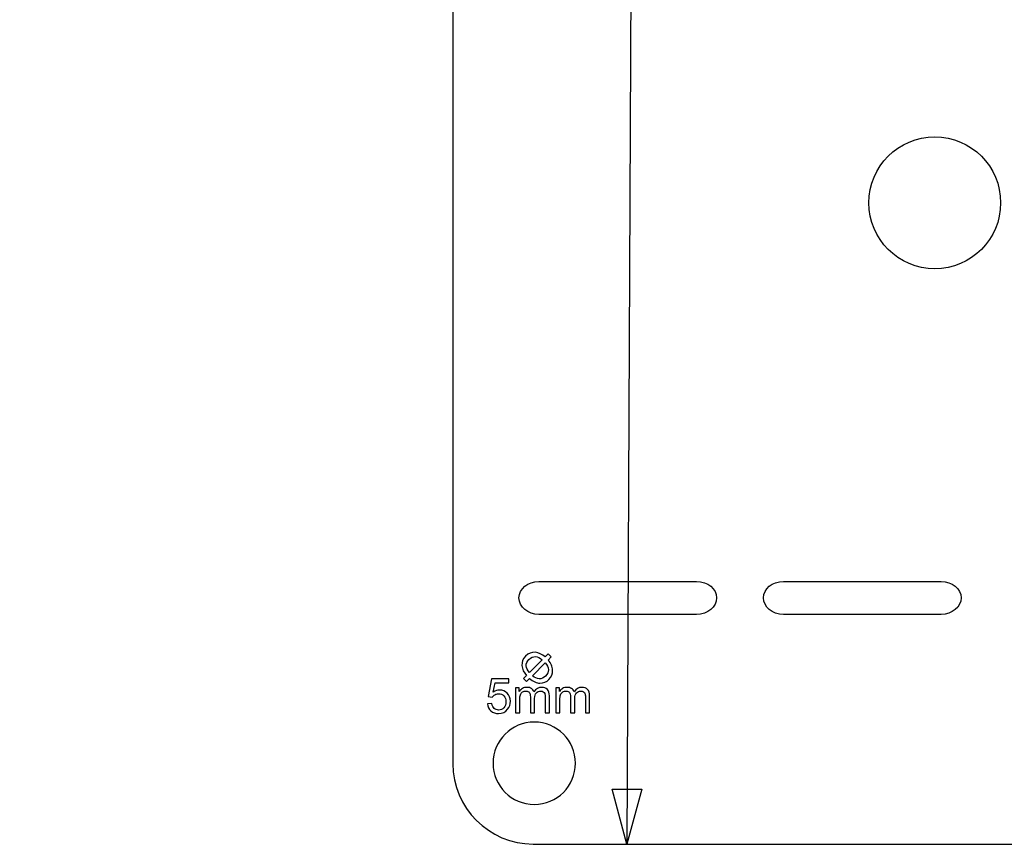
# Model space of a CAD drawing. Header units: centimetres. Extents: x -5.6 to 5.4, y -8.3 to 8.9.
# Tile 1 of 12: x -5.6 to 0.4, y -8.3 to -3.3. Entities that reach past the tile are written whole.
import ezdxf

# ---------------------------------------------------------------- set-up
doc = ezdxf.new("R2010")
doc.units = ezdxf.units.CM
doc.header["$MEASUREMENT"] = 0
doc.layers.add('layer 1', color=7, linetype='Continuous')

msp = doc.modelspace()

# ---------------------------------------------------------------- linework, layer by layer
at = {"layer": 'layer 1', "color": 250, "lineweight": 25}
for points, knots in [([(-0.11947, 6.40775), (-0.11947, 6.40775), (-0.11947, 6.4077), (-0.11947, 6.4077), (-0.11947, 6.4077), (-0.37717, 6.40958), (-0.63106, 6.28714), (-0.78708, 6.05816), (-0.78708, 6.05816), (-0.88115, 5.92009), (-0.92613, 5.76308), (-0.92599, 5.60775), (-0.92599, 5.60775), (-0.92599, 5.60775), (-0.92602, 5.60775), (-0.92602, 5.60775), (-0.92602, 5.60775), (-0.92602, 5.60775), (-0.92602, 0.2074), (-0.92602, 0.2074), (-0.92602, 0.2074), (-0.92602, 0.2074), (-0.92602, 0.20352), (-0.92602, 0.20352), (-0.92602, 0.20352), (-0.92602, 0.20352), (-0.92599, 0.20352), (-0.92599, 0.20352), (-0.92599, 0.20352), (-0.92575, -0.05192), (-0.80348, -0.30283), (-0.57644, -0.45753), (-0.57644, -0.45753), (-0.43643, -0.55293), (-0.27694, -0.59781), (-0.11947, -0.59638), (-0.11947, -0.59638), (-0.11947, -0.59638), (-0.11947, -0.59648), (-0.11947, -0.59648), (-0.11947, -0.59648), (-0.11947, -0.59648), (5.17297, -0.59648), (5.17297, -0.59648), (5.17297, -0.59648), (5.32198, -0.59648), (5.44396, -0.71845), (5.44396, -0.86746), (5.44396, -0.86746), (5.44396, -0.86746), (5.44396, -2.32555), (5.44396, -2.32555), (5.44396, -2.32555), (5.44396, -2.47454), (5.32204, -2.59648), (5.17302, -2.59648), (5.17302, -2.59648), (5.17302, -2.59648), (3.57397, -2.59648), (3.57397, -2.59648), (3.57397, -2.59648), (3.57397, -2.59648), (3.57397, -6.29214), (3.57397, -6.29214), (3.57397, -6.29214), (3.57397, -6.29214), (3.57396, -6.29214), (3.57396, -6.29214), (3.57396, -6.29214), (3.57396, -6.29214), (3.57396, -7.80077), (3.57396, -7.80077), (3.57396, -7.80077), (3.57396, -8.06887), (3.35461, -8.28822), (3.08651, -8.28822), (3.08651, -8.28822), (3.08651, -8.28822), (-2.43858, -8.28822), (-2.43858, -8.28822), (-2.43858, -8.28822), (-2.70668, -8.28822), (-2.92603, -8.06887), (-2.92603, -7.80077), (-2.92603, -7.80077), (-2.92603, -7.80077), (-2.92603, -6.29214), (-2.92603, -6.29214), (-2.92603, -6.29214), (-2.92603, -6.29214), (-2.92603, -2.59648), (-2.92603, -2.59648), (-2.92603, -2.59648), (-2.92603, -2.59648), (-5.28506, -2.59648), (-5.28506, -2.59648), (-5.28506, -2.59648), (-5.4341, -2.59648), (-5.55604, -2.47454), (-5.55604, -2.3255), (-5.55604, -2.3255), (-5.55604, -2.3255), (-5.55604, -0.86746), (-5.55604, -0.86746), (-5.55604, -0.86746), (-5.55604, -0.71842), (-5.43407, -0.59648), (-5.28506, -0.59648), (-5.28506, -0.59648), (-5.28506, -0.59648), (-2.92604, -0.59648), (-2.92604, -0.59648), (-2.92604, -0.59648), (-2.92604, -0.59648), (-2.92604, 6.40775), (-2.92604, 6.40775), (-2.92604, 6.40775), (-2.92604, 6.40775), (-5.28506, 6.40775), (-5.28506, 6.40775), (-5.28506, 6.40775), (-5.43407, 6.40775), (-5.55604, 6.52969), (-5.55604, 6.67873), (-5.55604, 6.67873), (-5.55604, 6.67873), (-5.55604, 8.13677), (-5.55604, 8.13677), (-5.55604, 8.13677), (-5.55604, 8.28581), (-5.4341, 8.40775), (-5.28506, 8.40775), (-5.28506, 8.40775), (-5.28506, 8.40775), (5.17302, 8.40775), (5.17302, 8.40775), (5.17302, 8.40775), (5.32204, 8.40775), (5.44396, 8.28581), (5.44396, 8.13682), (5.44396, 8.13682), (5.44396, 8.13682), (5.44396, 6.67873), (5.44396, 6.67873), (5.44396, 6.67873), (5.44396, 6.52972), (5.32198, 6.40775), (5.17297, 6.40775), (5.17297, 6.40775), (5.17297, 6.40775), (-0.11947, 6.40775), (-0.11947, 6.40775)], [0, 0, 0, 0, 0.025641, 0.025641, 0.025641, 0.025641, 0.0512821, 0.0512821, 0.0512821, 0.0512821, 0.0769231, 0.0769231, 0.0769231, 0.0769231, 0.1025641, 0.1025641, 0.1025641, 0.1025641, 0.1282051, 0.1282051, 0.1282051, 0.1282051, 0.1538462, 0.1538462, 0.1538462, 0.1538462, 0.1794872, 0.1794872, 0.1794872, 0.1794872, 0.2051282, 0.2051282, 0.2051282, 0.2051282, 0.2307692, 0.2307692, 0.2307692, 0.2307692, 0.2564103, 0.2564103, 0.2564103, 0.2564103, 0.2820513, 0.2820513, 0.2820513, 0.2820513, 0.3076923, 0.3076923, 0.3076923, 0.3076923, 0.3333333, 0.3333333, 0.3333333, 0.3333333, 0.3589744, 0.3589744, 0.3589744, 0.3589744, 0.3846154, 0.3846154, 0.3846154, 0.3846154, 0.4102564, 0.4102564, 0.4102564, 0.4102564, 0.4358974, 0.4358974, 0.4358974, 0.4358974, 0.4615385, 0.4615385, 0.4615385, 0.4615385, 0.4871795, 0.4871795, 0.4871795, 0.4871795, 0.5128205, 0.5128205, 0.5128205, 0.5128205, 0.5384615, 0.5384615, 0.5384615, 0.5384615, 0.5641026, 0.5641026, 0.5641026, 0.5641026, 0.5897436, 0.5897436, 0.5897436, 0.5897436, 0.6153846, 0.6153846, 0.6153846, 0.6153846, 0.6410256, 0.6410256, 0.6410256, 0.6410256, 0.6666667, 0.6666667, 0.6666667, 0.6666667, 0.6923077, 0.6923077, 0.6923077, 0.6923077, 0.7179487, 0.7179487, 0.7179487, 0.7179487, 0.7435897, 0.7435897, 0.7435897, 0.7435897, 0.7692308, 0.7692308, 0.7692308, 0.7692308, 0.7948718, 0.7948718, 0.7948718, 0.7948718, 0.8205128, 0.8205128, 0.8205128, 0.8205128, 0.8461538, 0.8461538, 0.8461538, 0.8461538, 0.8717949, 0.8717949, 0.8717949, 0.8717949, 0.8974359, 0.8974359, 0.8974359, 0.8974359, 0.9230769, 0.9230769, 0.9230769, 0.9230769, 0.9487179, 0.9487179, 0.9487179, 0.9487179, 1, 1, 1, 1]), ([(0.4, -4.39648), (0.4, -4.17557), (0.22091, -3.99648), (0, -3.99648), (0, -3.99648), (-0.22091, -3.99648), (-0.4, -4.17557), (-0.4, -4.39648), (-0.4, -4.39648), (-0.4, -4.61739), (-0.22091, -4.79648), (0, -4.79648), (0, -4.79648), (0.22091, -4.79648), (0.4, -4.61739), (0.4, -4.39648)], [0, 0, 0, 0, 0.2, 0.2, 0.2, 0.2, 0.4, 0.4, 0.4, 0.4, 0.6, 0.6, 0.6, 0.6, 1, 1, 1, 1]), ([(-2.52486, -6.79426), (-2.52486, -6.79426), (-2.52486, -6.79427), (-2.52486, -6.79427), (-2.52486, -6.79427), (-2.52486, -6.84927), (-2.47041, -6.89427), (-2.40383, -6.89427), (-2.40383, -6.89427), (-2.40383, -6.89427), (-1.44587, -6.89427), (-1.44587, -6.89427), (-1.44587, -6.89427), (-1.37929, -6.89427), (-1.32486, -6.84927), (-1.32486, -6.79427), (-1.32486, -6.79427), (-1.32486, -6.79427), (-1.32486, -6.79426), (-1.32486, -6.79426), (-1.32486, -6.79426), (-1.32486, -6.73926), (-1.37929, -6.69427), (-1.44587, -6.69427), (-1.44587, -6.69427), (-1.44587, -6.69427), (-2.40383, -6.69427), (-2.40383, -6.69427), (-2.40383, -6.69427), (-2.47041, -6.69427), (-2.52486, -6.73926), (-2.52486, -6.79426)], [0, 0, 0, 0, 0.1111111, 0.1111111, 0.1111111, 0.1111111, 0.2222222, 0.2222222, 0.2222222, 0.2222222, 0.3333333, 0.3333333, 0.3333333, 0.3333333, 0.4444444, 0.4444444, 0.4444444, 0.4444444, 0.5555556, 0.5555556, 0.5555556, 0.5555556, 0.6666667, 0.6666667, 0.6666667, 0.6666667, 0.7777778, 0.7777778, 0.7777778, 0.7777778, 1, 1, 1, 1]), ([(-1.04032, -6.79426), (-1.04032, -6.79426), (-1.04032, -6.79426), (-1.04032, -6.79427), (-1.04032, -6.79427), (-1.04032, -6.84927), (-0.98587, -6.89427), (-0.91929, -6.89427), (-0.91929, -6.89427), (-0.59997, -6.89427), (-0.28064, -6.89427), (0.03867, -6.89427), (0.03867, -6.89427), (0.10525, -6.89427), (0.15968, -6.84927), (0.15968, -6.79427), (0.15968, -6.79427), (0.15968, -6.79426), (0.15968, -6.79426), (0.15968, -6.79426), (0.15968, -6.79426), (0.15968, -6.73926), (0.10525, -6.69427), (0.03867, -6.69427), (0.03867, -6.69427), (-0.28064, -6.69427), (-0.59997, -6.69427), (-0.91929, -6.69427), (-0.91929, -6.69427), (-0.98587, -6.69427), (-1.04032, -6.73926), (-1.04032, -6.79426)], [0, 0, 0, 0, 0.1111111, 0.1111111, 0.1111111, 0.1111111, 0.2222222, 0.2222222, 0.2222222, 0.2222222, 0.3333333, 0.3333333, 0.3333333, 0.3333333, 0.4444444, 0.4444444, 0.4444444, 0.4444444, 0.5555556, 0.5555556, 0.5555556, 0.5555556, 0.6666667, 0.6666667, 0.6666667, 0.6666667, 0.7777778, 0.7777778, 0.7777778, 0.7777778, 1, 1, 1, 1]), ([(-2.18178, -7.79789), (-2.18178, -7.93597), (-2.29372, -8.04789), (-2.43178, -8.04789), (-2.43178, -8.04789), (-2.56986, -8.04789), (-2.68178, -7.93597), (-2.68178, -7.79789), (-2.68178, -7.79789), (-2.68178, -7.65983), (-2.56986, -7.54789), (-2.43178, -7.54789), (-2.43178, -7.54789), (-2.29372, -7.54789), (-2.18178, -7.65983), (-2.18178, -7.79789)], [0, 0, 0, 0, 0.2, 0.2, 0.2, 0.2, 0.4, 0.4, 0.4, 0.4, 0.6, 0.6, 0.6, 0.6, 1, 1, 1, 1])]:
    msp.add_open_spline(points, degree=3, knots=knots, dxfattribs=at)
at = {"layer": 'layer 1', "color": 155, "lineweight": 25}
for points in [[(-1.83337, -0.46235), (-1.83337, -0.46235), (-1.87058, -8.28869), (-1.87058, -8.28869)], [(-1.87059, -8.28868), (-1.87059, -8.28868), (-1.62059, -8.28986), (-1.62059, -8.28986)]]:
    msp.add_open_spline(points, degree=3, dxfattribs=at)
at = {"layer": 'layer 1', "color": 250}
for points, knots in [([(-2.36654, -7.15286), (-2.36654, -7.15286), (-2.34736, -7.13373), (-2.34736, -7.13373), (-2.34736, -7.13373), (-2.34736, -7.13373), (-2.32887, -7.15227), (-2.32887, -7.15227), (-2.32887, -7.15227), (-2.32887, -7.15227), (-2.348, -7.17141), (-2.348, -7.17141), (-2.348, -7.17141), (-2.33, -7.19142), (-2.32071, -7.21218), (-2.32011, -7.23362), (-2.32011, -7.23362), (-2.31957, -7.25501), (-2.327, -7.27345), (-2.34249, -7.28895), (-2.34249, -7.28895), (-2.35764, -7.30409), (-2.37584, -7.31167), (-2.39708, -7.31157), (-2.39708, -7.31157), (-2.41839, -7.31153), (-2.43938, -7.30218), (-2.46014, -7.28359), (-2.46014, -7.28359), (-2.46014, -7.28359), (-2.47942, -7.30282), (-2.47942, -7.30282), (-2.47942, -7.30282), (-2.47942, -7.30282), (-2.49796, -7.28428), (-2.49796, -7.28428), (-2.49796, -7.28428), (-2.49796, -7.28428), (-2.47868, -7.26505), (-2.47868, -7.26505), (-2.47868, -7.26505), (-2.49569, -7.2467), (-2.50499, -7.22659), (-2.50666, -7.20475), (-2.50666, -7.20475), (-2.50834, -7.18291), (-2.50086, -7.16373), (-2.48429, -7.14715), (-2.48429, -7.14715), (-2.46766, -7.13053), (-2.44848, -7.12305), (-2.42679, -7.12478), (-2.42679, -7.12478), (-2.40511, -7.12655), (-2.38504, -7.13589), (-2.36654, -7.15286)], [0, 0, 0, 0, 0.0666667, 0.0666667, 0.0666667, 0.0666667, 0.1333333, 0.1333333, 0.1333333, 0.1333333, 0.2, 0.2, 0.2, 0.2, 0.2666667, 0.2666667, 0.2666667, 0.2666667, 0.3333333, 0.3333333, 0.3333333, 0.3333333, 0.4, 0.4, 0.4, 0.4, 0.4666667, 0.4666667, 0.4666667, 0.4666667, 0.5333333, 0.5333333, 0.5333333, 0.5333333, 0.6, 0.6, 0.6, 0.6, 0.6666667, 0.6666667, 0.6666667, 0.6666667, 0.7333333, 0.7333333, 0.7333333, 0.7333333, 0.8, 0.8, 0.8, 0.8, 0.8666667, 0.8666667, 0.8666667, 0.8666667, 1, 1, 1, 1]), ([(-2.38355, -7.16988), (-2.39639, -7.15813), (-2.40997, -7.15183), (-2.42428, -7.15094), (-2.42428, -7.15094), (-2.43864, -7.15006), (-2.45183, -7.15562), (-2.46382, -7.16761), (-2.46382, -7.16761), (-2.47573, -7.17952), (-2.48128, -7.1926), (-2.4806, -7.20692), (-2.4806, -7.20692), (-2.47986, -7.22123), (-2.47357, -7.23485), (-2.46156, -7.24793), (-2.46156, -7.24793), (-2.46156, -7.24793), (-2.38355, -7.16988), (-2.38355, -7.16988)], [0, 0, 0, 0, 0.1666667, 0.1666667, 0.1666667, 0.1666667, 0.3333333, 0.3333333, 0.3333333, 0.3333333, 0.5, 0.5, 0.5, 0.5, 0.6666667, 0.6666667, 0.6666667, 0.6666667, 1, 1, 1, 1]), ([(-2.36491, -7.18832), (-2.36491, -7.18832), (-2.44317, -7.26657), (-2.44317, -7.26657), (-2.44317, -7.26657), (-2.42979, -7.27872), (-2.41602, -7.28507), (-2.4019, -7.28561), (-2.4019, -7.28561), (-2.38779, -7.28615), (-2.37475, -7.28049), (-2.36285, -7.26859), (-2.36285, -7.26859), (-2.3512, -7.25688), (-2.34554, -7.24405), (-2.34593, -7.23003), (-2.34593, -7.23003), (-2.34628, -7.21601), (-2.35263, -7.20209), (-2.36491, -7.18832)], [0, 0, 0, 0, 0.1666667, 0.1666667, 0.1666667, 0.1666667, 0.3333333, 0.3333333, 0.3333333, 0.3333333, 0.5, 0.5, 0.5, 0.5, 0.6666667, 0.6666667, 0.6666667, 0.6666667, 1, 1, 1, 1]), ([(-2.71553, -7.43754), (-2.71553, -7.43754), (-2.6886, -7.43549), (-2.6886, -7.43549), (-2.6886, -7.43549), (-2.6866, -7.44862), (-2.68196, -7.45847), (-2.67474, -7.46511), (-2.67474, -7.46511), (-2.66752, -7.4717), (-2.65869, -7.47501), (-2.6483, -7.47501), (-2.6483, -7.47501), (-2.63576, -7.47501), (-2.62527, -7.47033), (-2.61673, -7.46101), (-2.61673, -7.46101), (-2.60824, -7.45164), (-2.60399, -7.43925), (-2.60399, -7.42383), (-2.60399, -7.42383), (-2.60399, -7.40914), (-2.60804, -7.39758), (-2.61619, -7.38909), (-2.61619, -7.38909), (-2.62434, -7.3806), (-2.63512, -7.37635), (-2.64854, -7.37635), (-2.64854, -7.37635), (-2.65688, -7.37635), (-2.66435, -7.37826), (-2.67099, -7.38206), (-2.67099, -7.38206), (-2.67757, -7.38587), (-2.68274, -7.3908), (-2.68655, -7.39685), (-2.68655, -7.39685), (-2.68655, -7.39685), (-2.71085, -7.39333), (-2.71085, -7.39333), (-2.71085, -7.39333), (-2.71085, -7.39333), (-2.69065, -7.2856), (-2.69065, -7.2856), (-2.69065, -7.2856), (-2.69065, -7.2856), (-2.58672, -7.2856), (-2.58672, -7.2856), (-2.58672, -7.2856), (-2.58672, -7.2856), (-2.58672, -7.31019), (-2.58672, -7.31019), (-2.58672, -7.31019), (-2.58672, -7.31019), (-2.67011, -7.31019), (-2.67011, -7.31019), (-2.67011, -7.31019), (-2.67011, -7.31019), (-2.68128, -7.36674), (-2.68128, -7.36674), (-2.68128, -7.36674), (-2.66874, -7.35791), (-2.65557, -7.35352), (-2.64181, -7.35352), (-2.64181, -7.35352), (-2.62356, -7.35352), (-2.60814, -7.35986), (-2.5956, -7.37255), (-2.5956, -7.37255), (-2.58306, -7.38523), (-2.57677, -7.40153), (-2.57677, -7.42144), (-2.57677, -7.42144), (-2.57677, -7.44042), (-2.58228, -7.45681), (-2.59331, -7.47062), (-2.59331, -7.47062), (-2.60672, -7.4876), (-2.62507, -7.49609), (-2.6483, -7.49609), (-2.6483, -7.49609), (-2.66733, -7.49609), (-2.68284, -7.49073), (-2.69489, -7.48004), (-2.69489, -7.48004), (-2.70695, -7.46935), (-2.71383, -7.4552), (-2.71553, -7.43754)], [0, 0, 0, 0, 0.0434783, 0.0434783, 0.0434783, 0.0434783, 0.0869565, 0.0869565, 0.0869565, 0.0869565, 0.1304348, 0.1304348, 0.1304348, 0.1304348, 0.173913, 0.173913, 0.173913, 0.173913, 0.2173913, 0.2173913, 0.2173913, 0.2173913, 0.2608696, 0.2608696, 0.2608696, 0.2608696, 0.3043478, 0.3043478, 0.3043478, 0.3043478, 0.3478261, 0.3478261, 0.3478261, 0.3478261, 0.3913043, 0.3913043, 0.3913043, 0.3913043, 0.4347826, 0.4347826, 0.4347826, 0.4347826, 0.4782609, 0.4782609, 0.4782609, 0.4782609, 0.5217391, 0.5217391, 0.5217391, 0.5217391, 0.5652174, 0.5652174, 0.5652174, 0.5652174, 0.6086957, 0.6086957, 0.6086957, 0.6086957, 0.6521739, 0.6521739, 0.6521739, 0.6521739, 0.6956522, 0.6956522, 0.6956522, 0.6956522, 0.7391304, 0.7391304, 0.7391304, 0.7391304, 0.7826087, 0.7826087, 0.7826087, 0.7826087, 0.826087, 0.826087, 0.826087, 0.826087, 0.8695652, 0.8695652, 0.8695652, 0.8695652, 0.9130435, 0.9130435, 0.9130435, 0.9130435, 1, 1, 1, 1]), ([(-2.54569, -7.49258), (-2.54569, -7.49258), (-2.54569, -7.34064), (-2.54569, -7.34064), (-2.54569, -7.34064), (-2.54569, -7.34064), (-2.52256, -7.34064), (-2.52256, -7.34064), (-2.52256, -7.34064), (-2.52256, -7.34064), (-2.52256, -7.36211), (-2.52256, -7.36211), (-2.52256, -7.36211), (-2.51783, -7.35469), (-2.51148, -7.34869), (-2.50358, -7.3442), (-2.50358, -7.3442), (-2.49567, -7.33966), (-2.4867, -7.33742), (-2.4766, -7.33742), (-2.4766, -7.33742), (-2.46537, -7.33742), (-2.45615, -7.33976), (-2.44898, -7.34439), (-2.44898, -7.34439), (-2.44181, -7.34908), (-2.43673, -7.35557), (-2.4338, -7.36396), (-2.4338, -7.36396), (-2.4217, -7.34625), (-2.40604, -7.33742), (-2.38672, -7.33742), (-2.38672, -7.33742), (-2.37159, -7.33742), (-2.35993, -7.34156), (-2.35183, -7.34991), (-2.35183, -7.34991), (-2.34368, -7.35825), (-2.33958, -7.37108), (-2.33958, -7.38841), (-2.33958, -7.38841), (-2.33958, -7.38841), (-2.33958, -7.49258), (-2.33958, -7.49258), (-2.33958, -7.49258), (-2.33958, -7.49258), (-2.36535, -7.49258), (-2.36535, -7.49258), (-2.36535, -7.49258), (-2.36535, -7.49258), (-2.36535, -7.39695), (-2.36535, -7.39695), (-2.36535, -7.39695), (-2.36535, -7.3867), (-2.36623, -7.37928), (-2.36788, -7.37474), (-2.36788, -7.37474), (-2.36954, -7.37021), (-2.37257, -7.3666), (-2.37701, -7.36381), (-2.37701, -7.36381), (-2.3814, -7.36103), (-2.38657, -7.35967), (-2.39248, -7.35967), (-2.39248, -7.35967), (-2.40321, -7.35967), (-2.41209, -7.36323), (-2.41917, -7.3703), (-2.41917, -7.3703), (-2.42624, -7.37743), (-2.42975, -7.3888), (-2.42975, -7.40441), (-2.42975, -7.40441), (-2.42975, -7.40441), (-2.42975, -7.49258), (-2.42975, -7.49258), (-2.42975, -7.49258), (-2.42975, -7.49258), (-2.45552, -7.49258), (-2.45552, -7.49258), (-2.45552, -7.49258), (-2.45552, -7.49258), (-2.45552, -7.39397), (-2.45552, -7.39397), (-2.45552, -7.39397), (-2.45552, -7.38255), (-2.45762, -7.37396), (-2.46181, -7.36825), (-2.46181, -7.36825), (-2.46601, -7.36255), (-2.47289, -7.35967), (-2.4824, -7.35967), (-2.4824, -7.35967), (-2.48962, -7.35967), (-2.49631, -7.36157), (-2.50246, -7.36538), (-2.50246, -7.36538), (-2.5086, -7.36918), (-2.51305, -7.37474), (-2.51583, -7.38211), (-2.51583, -7.38211), (-2.51856, -7.38943), (-2.51992, -7.40002), (-2.51992, -7.41383), (-2.51992, -7.41383), (-2.51992, -7.41383), (-2.51992, -7.49258), (-2.51992, -7.49258), (-2.51992, -7.49258), (-2.51992, -7.49258), (-2.54569, -7.49258), (-2.54569, -7.49258)], [0, 0, 0, 0, 0.0344828, 0.0344828, 0.0344828, 0.0344828, 0.0689655, 0.0689655, 0.0689655, 0.0689655, 0.1034483, 0.1034483, 0.1034483, 0.1034483, 0.137931, 0.137931, 0.137931, 0.137931, 0.1724138, 0.1724138, 0.1724138, 0.1724138, 0.2068966, 0.2068966, 0.2068966, 0.2068966, 0.2413793, 0.2413793, 0.2413793, 0.2413793, 0.2758621, 0.2758621, 0.2758621, 0.2758621, 0.3103448, 0.3103448, 0.3103448, 0.3103448, 0.3448276, 0.3448276, 0.3448276, 0.3448276, 0.3793103, 0.3793103, 0.3793103, 0.3793103, 0.4137931, 0.4137931, 0.4137931, 0.4137931, 0.4482759, 0.4482759, 0.4482759, 0.4482759, 0.4827586, 0.4827586, 0.4827586, 0.4827586, 0.5172414, 0.5172414, 0.5172414, 0.5172414, 0.5517241, 0.5517241, 0.5517241, 0.5517241, 0.5862069, 0.5862069, 0.5862069, 0.5862069, 0.6206897, 0.6206897, 0.6206897, 0.6206897, 0.6551724, 0.6551724, 0.6551724, 0.6551724, 0.6896552, 0.6896552, 0.6896552, 0.6896552, 0.7241379, 0.7241379, 0.7241379, 0.7241379, 0.7586207, 0.7586207, 0.7586207, 0.7586207, 0.7931034, 0.7931034, 0.7931034, 0.7931034, 0.8275862, 0.8275862, 0.8275862, 0.8275862, 0.862069, 0.862069, 0.862069, 0.862069, 0.8965517, 0.8965517, 0.8965517, 0.8965517, 0.9310345, 0.9310345, 0.9310345, 0.9310345, 1, 1, 1, 1]), ([(-2.30182, -7.49258), (-2.30182, -7.49258), (-2.30182, -7.34064), (-2.30182, -7.34064), (-2.30182, -7.34064), (-2.30182, -7.34064), (-2.27869, -7.34064), (-2.27869, -7.34064), (-2.27869, -7.34064), (-2.27869, -7.34064), (-2.27869, -7.36211), (-2.27869, -7.36211), (-2.27869, -7.36211), (-2.27396, -7.35469), (-2.26761, -7.34869), (-2.25971, -7.3442), (-2.25971, -7.3442), (-2.2518, -7.33966), (-2.24283, -7.33742), (-2.23273, -7.33742), (-2.23273, -7.33742), (-2.2215, -7.33742), (-2.21228, -7.33976), (-2.20511, -7.34439), (-2.20511, -7.34439), (-2.19794, -7.34908), (-2.19286, -7.35557), (-2.18993, -7.36396), (-2.18993, -7.36396), (-2.17783, -7.34625), (-2.16217, -7.33742), (-2.14285, -7.33742), (-2.14285, -7.33742), (-2.12772, -7.33742), (-2.11606, -7.34156), (-2.10796, -7.34991), (-2.10796, -7.34991), (-2.09981, -7.35825), (-2.09571, -7.37108), (-2.09571, -7.38841), (-2.09571, -7.38841), (-2.09571, -7.38841), (-2.09571, -7.49258), (-2.09571, -7.49258), (-2.09571, -7.49258), (-2.09571, -7.49258), (-2.12148, -7.49258), (-2.12148, -7.49258), (-2.12148, -7.49258), (-2.12148, -7.49258), (-2.12148, -7.39695), (-2.12148, -7.39695), (-2.12148, -7.39695), (-2.12148, -7.3867), (-2.12236, -7.37928), (-2.12401, -7.37474), (-2.12401, -7.37474), (-2.12567, -7.37021), (-2.1287, -7.3666), (-2.13314, -7.36381), (-2.13314, -7.36381), (-2.13753, -7.36103), (-2.1427, -7.35967), (-2.14861, -7.35967), (-2.14861, -7.35967), (-2.15934, -7.35967), (-2.16822, -7.36323), (-2.1753, -7.3703), (-2.1753, -7.3703), (-2.18237, -7.37743), (-2.18588, -7.3888), (-2.18588, -7.40441), (-2.18588, -7.40441), (-2.18588, -7.40441), (-2.18588, -7.49258), (-2.18588, -7.49258), (-2.18588, -7.49258), (-2.18588, -7.49258), (-2.21165, -7.49258), (-2.21165, -7.49258), (-2.21165, -7.49258), (-2.21165, -7.49258), (-2.21165, -7.39397), (-2.21165, -7.39397), (-2.21165, -7.39397), (-2.21165, -7.38255), (-2.21375, -7.37396), (-2.21794, -7.36825), (-2.21794, -7.36825), (-2.22214, -7.36255), (-2.22902, -7.35967), (-2.23853, -7.35967), (-2.23853, -7.35967), (-2.24575, -7.35967), (-2.25244, -7.36157), (-2.25859, -7.36538), (-2.25859, -7.36538), (-2.26473, -7.36918), (-2.26918, -7.37474), (-2.27196, -7.38211), (-2.27196, -7.38211), (-2.27469, -7.38943), (-2.27605, -7.40002), (-2.27605, -7.41383), (-2.27605, -7.41383), (-2.27605, -7.41383), (-2.27605, -7.49258), (-2.27605, -7.49258), (-2.27605, -7.49258), (-2.27605, -7.49258), (-2.30182, -7.49258), (-2.30182, -7.49258)], [0, 0, 0, 0, 0.0344828, 0.0344828, 0.0344828, 0.0344828, 0.0689655, 0.0689655, 0.0689655, 0.0689655, 0.1034483, 0.1034483, 0.1034483, 0.1034483, 0.137931, 0.137931, 0.137931, 0.137931, 0.1724138, 0.1724138, 0.1724138, 0.1724138, 0.2068966, 0.2068966, 0.2068966, 0.2068966, 0.2413793, 0.2413793, 0.2413793, 0.2413793, 0.2758621, 0.2758621, 0.2758621, 0.2758621, 0.3103448, 0.3103448, 0.3103448, 0.3103448, 0.3448276, 0.3448276, 0.3448276, 0.3448276, 0.3793103, 0.3793103, 0.3793103, 0.3793103, 0.4137931, 0.4137931, 0.4137931, 0.4137931, 0.4482759, 0.4482759, 0.4482759, 0.4482759, 0.4827586, 0.4827586, 0.4827586, 0.4827586, 0.5172414, 0.5172414, 0.5172414, 0.5172414, 0.5517241, 0.5517241, 0.5517241, 0.5517241, 0.5862069, 0.5862069, 0.5862069, 0.5862069, 0.6206897, 0.6206897, 0.6206897, 0.6206897, 0.6551724, 0.6551724, 0.6551724, 0.6551724, 0.6896552, 0.6896552, 0.6896552, 0.6896552, 0.7241379, 0.7241379, 0.7241379, 0.7241379, 0.7586207, 0.7586207, 0.7586207, 0.7586207, 0.7931034, 0.7931034, 0.7931034, 0.7931034, 0.8275862, 0.8275862, 0.8275862, 0.8275862, 0.862069, 0.862069, 0.862069, 0.862069, 0.8965517, 0.8965517, 0.8965517, 0.8965517, 0.9310345, 0.9310345, 0.9310345, 0.9310345, 1, 1, 1, 1])]:
    msp.add_open_spline(points, degree=3, knots=knots, dxfattribs=at)
at = {"layer": 'layer 1', "color": 155, "lineweight": 25}
msp.add_open_spline([(-1.9583, -7.95495), (-1.9583, -7.95495), (-1.87058, -8.28869), (-1.87058, -8.28869), (-1.87058, -8.28869), (-1.87058, -8.28869), (-1.77968, -7.9558), (-1.77968, -7.9558), (-1.77968, -7.9558), (-1.77968, -7.9558), (-1.9583, -7.95495), (-1.9583, -7.95495)], degree=3, knots=[0, 0, 0, 0, 0.25, 0.25, 0.25, 0.25, 0.5, 0.5, 0.5, 0.5, 1, 1, 1, 1], dxfattribs=at)

doc.saveas('drawing.dxf')
